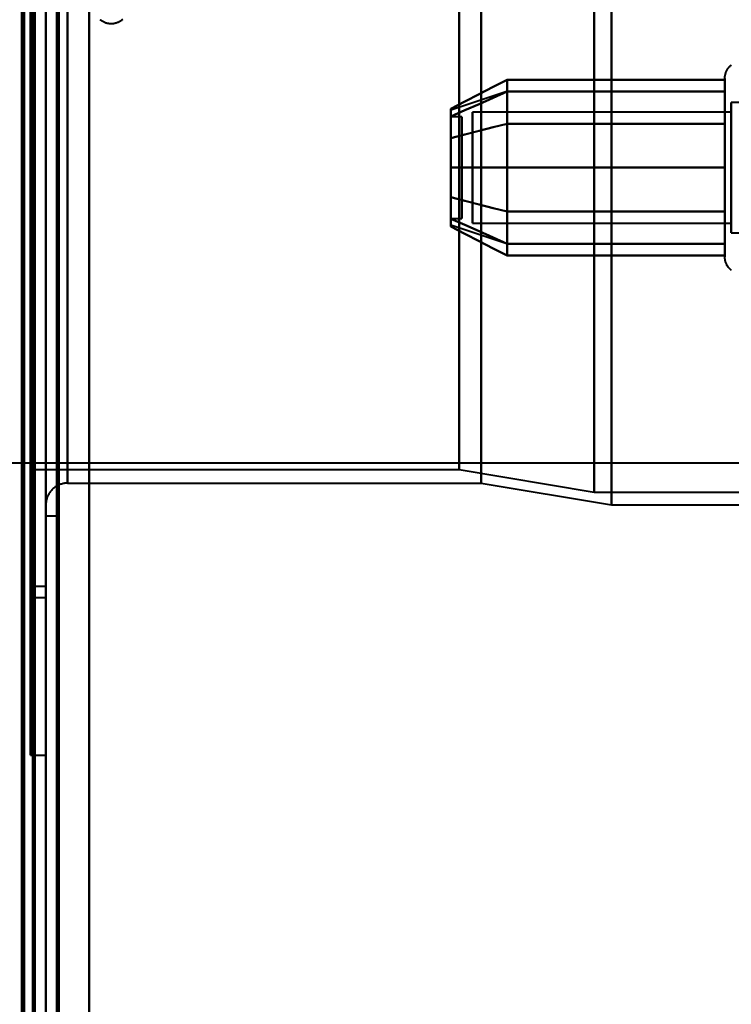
# Model space of a CAD drawing. Header units: millimetres. Extents: x -1352 to 2139, y -120 to 936.
# Tile 43 of 68: x 499 to 532, y 174 to 220. Entities that reach past the tile are written whole.
import ezdxf

# ---------------------------------------------------------------- set-up
doc = ezdxf.new("R2010")
doc.units = ezdxf.units.MM
doc.layers.add('G-IMPT', color=8, linetype='Continuous', lineweight=40)

# ---------------------------------------------------------------- blocks, each defined once
blk = doc.blocks.new('NEXA 400 CALQUES_dwg-748074-Avant')
at = {"layer": 'G-IMPT'}
for p, q in [((499.5, 129.472), (499.5, 827.272)), ((500, 827.272), (500, 129.472)), ((500, 185.872), (500, 410.872)), ((500, 185.872), (500, 410.872)), ((500, 197.372), (500, 399.372)), ((501, 398.372), (501, 198.372)), ((499.3, 198.998), (499.3, 397.746)), ((499.3, 198.998), (499.3, 397.746)), ((499.3, 298.372), (499.3, 198.998)), ((499.3, 298.372), (499.3, 198.998)), ((499.3, 298.372), (499.3, 185.872)), ((499.3, 185.872), (499.3, 298.372)), ((500, 197.372), (500, 298.372)), ((500, 196.872), (500, 298.372)), ((500, 298.372), (500, 197.372)), ((500, 298.372), (500, 196.872)), ((500, 298.372), (500, 185.872)), ((500.5, 196.872), (500.5, 298.372)), ((500.5, 298.372), (500.5, 196.872)), ((501, 198.372), (501, 298.372)), ((501, 298.372), (501, 198.372)), ((518.99, 298.372), (518.99, 198.998)), ((518.99, 198.998), (518.99, 298.372)), ((520, 198.372), (520, 298.372)), ((520, 298.372), (520, 198.372)), ((525.198, 298.372), (525.198, 197.964)), ((525.198, 197.964), (525.198, 298.372)), ((526, 197.372), (526, 298.372)), ((526, 298.372), (526, 197.372)), ((531.204, 210.822), (531.204, 216.972)), ((531.204, 209.322), (531.204, 216.972)), ((521.189, 216.367), (518.611, 215.508)), ((531.204, 210.822), (531.204, 216.423)), ((532.785, 215.872), (531.5, 215.872)), ((531.5, 215.872), (531.5, 214.372)), ((531.5, 210.274), (531.5, 215.872)), ((531.5, 211.372), (531.5, 215.872)), ((531.5, 215.872), (531.5, 210.274)), ((531.5, 215.421), (519.611, 215.421)), ((531.5, 215.421), (519.611, 215.421)), ((519.611, 215.421), (519.611, 210.665)), ((519.611, 210.665), (519.611, 215.421)), ((519.611, 215.421), (519.611, 211.598)), ((519.611, 211.598), (519.611, 215.421)), ((531.5, 215.47), (531.5, 211.372)), ((531.5, 209.872), (531.5, 215.47)), ((531.5, 215.47), (531.5, 211.372)), ((531.5, 215.421), (531.5, 210.665)), ((531.5, 210.665), (531.5, 215.421)), ((531.5, 215.421), (531.5, 211.598)), ((531.5, 211.598), (531.5, 215.421)), ((519.111, 215.202), (518.611, 215.202)), ((519.111, 215.202), (518.611, 215.202)), ((518.611, 215.202), (518.611, 210.748)), ((518.611, 210.748), (518.611, 215.202)), ((518.611, 215.202), (518.611, 211.914)), ((518.611, 211.914), (518.611, 215.202)), ((518.611, 214.996), (518.611, 210.542)), ((518.611, 210.542), (518.611, 214.996)), ((519.111, 215.202), (519.111, 210.748)), ((519.111, 210.748), (519.111, 215.202)), ((519.111, 215.202), (519.111, 211.914)), ((519.111, 211.914), (519.111, 215.202)), ((519.111, 214.996), (519.111, 210.542)), ((519.111, 210.542), (519.111, 214.996)), ((519.611, 215.079), (519.611, 210.324)), ((519.611, 210.324), (519.611, 215.079)), ((531.5, 215.079), (531.5, 210.324)), ((531.5, 210.324), (531.5, 215.079)), ((531.204, 209.322), (531.204, 214.922)), ((519.611, 214.146), (519.611, 210.324)), ((519.611, 210.324), (519.611, 214.146)), ((531.5, 214.372), (531.5, 209.872)), ((531.5, 209.872), (531.5, 214.372)), ((531.5, 214.146), (531.5, 210.324)), ((531.5, 210.324), (531.5, 214.146)), ((518.611, 213.831), (518.611, 210.542)), ((518.611, 210.542), (518.611, 213.831)), ((519.111, 213.831), (519.111, 210.542)), ((519.111, 210.542), (519.111, 213.831)), ((531.5, 211.372), (531.5, 209.872)), ((518.611, 210.542), (519.111, 210.542)), ((518.611, 210.542), (519.111, 210.542)), ((531.204, 208.772), (531.204, 210.822)), ((531.204, 208.772), (531.204, 210.822)), ((521.189, 209.377), (518.611, 210.237)), ((519.611, 210.324), (531.5, 210.324)), ((519.611, 210.324), (531.5, 210.324)), ((531.5, 209.872), (532.785, 209.872)), ((-574.16, 199.312), (572.615, 199.312)), ((499.3, 198.998), (518.99, 198.998)), ((518.99, 198.998), (525.198, 197.964)), ((501, 198.372), (520, 198.372)), ((520, 198.372), (526, 197.372)), ((525.198, 197.964), (556.773, 197.964)), ((526, 197.372), (556, 197.372)), ((500, 196.872), (500.5, 196.872)), ((500, 193.622), (499.3, 193.622)), ((499.3, 193.622), (499.3, 193.372)), ((499.3, 193.372), (499.3, 193.622)), ((499.3, 193.372), (499.3, 193.122)), ((499.3, 193.122), (499.3, 193.372)), ((500, 193.622), (500, 193.372)), ((500, 193.372), (500, 193.622)), ((500, 193.372), (500, 193.122)), ((500, 193.122), (500, 193.372)), ((499.3, 193.122), (500, 193.122)), ((499.3, 185.872), (500, 185.872))]:
    blk.add_line(p, q, dxfattribs=at)
at = {"layer": 'G-IMPT', "flags": 128}
for points in [[(499.4, 128.972), (499.4, 303.672), (499.4, 478.372), (499.4, 653.072), (499.4, 827.772)], [(499.4, 827.772), (499.4, 653.072), (499.4, 478.372), (499.4, 303.672), (499.4, 128.972)], [(499.4, 128.972), (499.4, 303.672), (499.4, 478.372), (499.4, 653.072), (499.4, 827.772)], [(499.5, 827.772), (499.5, 653.072), (499.5, 478.372), (499.5, 303.672), (499.5, 128.972)], [(500, 827.772), (500, 653.072), (500, 478.372), (500, 303.672), (500, 128.972)], [(500, 128.972), (500, 303.672), (500, 478.372), (500, 653.072), (500, 827.772)], [(502, 827.772), (502, 653.072), (502, 478.372), (502, 303.672), (502, 128.972)], [(502, 128.972), (502, 303.672), (502, 478.372), (502, 653.072), (502, 827.772)], [(502, 128.972), (502, 303.672), (502, 478.372), (502, 653.072), (502, 827.772)], [(502, 827.772), (502, 653.072), (502, 478.372), (502, 303.672), (502, 128.972)], [(498.9, 161.372), (498.9, 327.847), (498.9, 494.322), (498.9, 660.797), (498.9, 827.272)], [(498.9, 827.272), (498.9, 660.797), (498.9, 494.322), (498.9, 327.847), (498.9, 161.372)], [(499, 129.372), (499, 303.872), (499, 478.372), (499, 652.872), (499, 827.372)], [(499, 827.372), (499, 652.872), (499, 478.372), (499, 303.872), (499, 129.372)], [(499, 827.272), (499, 652.822), (499, 478.372), (499, 303.922), (499, 129.472)], [(499, 129.472), (499, 303.922), (499, 478.372), (499, 652.822), (499, 827.272)], [(499.5, 827.272), (499.5, 652.822), (499.5, 478.372), (499.5, 303.922), (499.5, 129.472)], [(499.5, 129.472), (499.5, 303.922), (499.5, 478.372), (499.5, 652.822), (499.5, 827.272)], [(499.5, 129.472), (499.5, 303.922), (499.5, 478.372), (499.5, 652.822), (499.5, 827.272)], [(499.5, 827.272), (499.5, 652.822), (499.5, 478.372), (499.5, 303.922), (499.5, 129.472)], [(499.5, 129.472), (499.5, 303.922), (499.5, 478.372), (499.5, 652.822), (499.5, 827.272)], [(499.5, 827.272), (499.5, 652.822), (499.5, 478.372), (499.5, 303.922), (499.5, 129.472)], [(500, 827.272), (500, 652.822), (500, 478.372), (500, 303.922), (500, 129.472)], [(500, 129.472), (500, 303.922), (500, 478.372), (500, 652.822), (500, 827.272)], [(500, 129.472), (500, 303.922), (500, 478.372), (500, 652.822), (500, 827.272)], [(500, 161.372), (500, 327.847), (500, 494.322), (500, 660.797), (500, 827.272)], [(500, 827.272), (500, 652.822), (500, 478.372), (500, 303.922), (500, 129.472)], [(500, 827.272), (500, 660.797), (500, 494.322), (500, 327.847), (500, 161.372)], [(500.5, 129.472), (500.5, 303.922), (500.5, 478.372), (500.5, 652.822), (500.5, 827.272)], [(500.5, 827.272), (500.5, 652.822), (500.5, 478.372), (500.5, 303.922), (500.5, 129.472)], [(500.6, 827.272), (500.6, 652.822), (500.6, 478.372), (500.6, 303.922), (500.6, 129.472)], [(500.6, 827.272), (500.6, 652.822), (500.6, 478.372), (500.6, 303.922), (500.6, 129.472)], [(500.6, 129.472), (500.6, 303.922), (500.6, 478.372), (500.6, 652.822), (500.6, 827.272)], [(500.6, 129.472), (500.6, 303.922), (500.6, 478.372), (500.6, 652.822), (500.6, 827.272)], [(500.6, 129.472), (500.6, 303.922), (500.6, 478.372), (500.6, 652.822), (500.6, 827.272)], [(500.6, 827.272), (500.6, 652.822), (500.6, 478.372), (500.6, 303.922), (500.6, 129.472)], [(502, 827.272), (502, 652.822), (502, 478.372), (502, 303.922), (502, 129.472)], [(502, 129.472), (502, 303.922), (502, 478.372), (502, 652.822), (502, 827.272)], [(502, 129.472), (502, 303.922), (502, 478.372), (502, 652.822), (502, 827.272)], [(502, 827.272), (502, 652.822), (502, 478.372), (502, 303.922), (502, 129.472)], [(503.533, 219.684), (503.509, 219.663), (503.484, 219.643), (503.459, 219.625), (503.432, 219.607), (503.405, 219.591), (503.378, 219.575), (503.35, 219.561), (503.321, 219.548), (503.292, 219.536), (503.262, 219.525), (503.232, 219.515), (503.201, 219.507), (503.171, 219.499), (503.14, 219.493), (503.108, 219.489), (503.077, 219.485), (503.045, 219.483), (503.014, 219.482), (502.982, 219.482), (502.951, 219.484), (502.919, 219.487), (502.888, 219.491), (502.857, 219.496), (502.826, 219.503), (502.795, 219.51), (502.765, 219.519), (502.735, 219.53), (502.705, 219.541), (502.676, 219.554), (502.648, 219.567), (502.62, 219.582), (502.593, 219.598), (502.566, 219.615), (502.54, 219.633), (502.515, 219.652), (502.491, 219.672)], [(503.533, 219.684), (503.509, 219.663), (503.484, 219.643), (503.459, 219.625), (503.432, 219.607), (503.405, 219.591), (503.378, 219.575), (503.35, 219.561), (503.321, 219.548), (503.292, 219.536), (503.262, 219.525), (503.232, 219.515), (503.201, 219.507), (503.171, 219.499), (503.14, 219.493), (503.108, 219.489), (503.077, 219.485), (503.045, 219.483), (503.014, 219.482), (502.982, 219.482), (502.951, 219.484), (502.919, 219.487), (502.888, 219.491), (502.857, 219.496), (502.826, 219.503), (502.795, 219.51), (502.765, 219.519), (502.735, 219.53), (502.705, 219.541), (502.676, 219.554), (502.648, 219.567), (502.62, 219.582), (502.593, 219.598), (502.566, 219.615), (502.54, 219.633), (502.515, 219.652), (502.491, 219.672)], [(531.204, 216.972), (531.205, 217.004), (531.207, 217.035), (531.21, 217.067), (531.214, 217.098), (531.22, 217.129), (531.227, 217.16), (531.235, 217.191), (531.244, 217.221), (531.255, 217.251), (531.267, 217.28), (531.28, 217.309), (531.294, 217.337), (531.309, 217.365), (531.325, 217.392), (531.342, 217.419), (531.361, 217.444), (531.38, 217.469), (531.4, 217.493), (531.422, 217.517), (531.444, 217.539), (531.467, 217.561), (531.491, 217.582), (531.516, 217.601)], [(531.204, 216.972), (531.205, 217.004), (531.207, 217.035), (531.21, 217.067), (531.214, 217.098), (531.22, 217.129), (531.227, 217.16), (531.235, 217.191), (531.244, 217.221), (531.255, 217.251), (531.267, 217.28), (531.28, 217.309), (531.294, 217.337), (531.309, 217.365), (531.325, 217.392), (531.342, 217.419), (531.361, 217.444), (531.38, 217.469), (531.4, 217.493), (531.422, 217.517), (531.444, 217.539), (531.467, 217.561), (531.491, 217.582), (531.516, 217.601)], [(521.204, 216.914), (520.556, 216.581), (519.908, 216.248), (519.259, 215.914), (518.611, 215.581)], [(518.611, 215.581), (519.259, 215.914), (519.908, 216.248), (520.556, 216.581), (521.204, 216.914)], [(521.204, 214.893), (521.204, 215.398), (521.204, 215.903), (521.204, 216.409), (521.204, 216.914)], [(521.204, 216.914), (521.204, 216.409), (521.204, 215.903), (521.204, 215.398), (521.204, 214.893)], [(521.204, 216.914), (521.204, 216.409), (521.204, 215.903), (521.204, 215.398), (521.204, 214.893)], [(531.204, 216.914), (528.704, 216.914), (526.204, 216.914), (523.704, 216.914), (521.204, 216.914)], [(521.204, 214.893), (521.204, 215.398), (521.204, 215.903), (521.204, 216.409), (521.204, 216.914)], [(521.204, 216.914), (523.704, 216.914), (526.204, 216.914), (528.704, 216.914), (531.204, 216.914)], [(531.204, 216.972), (531.204, 216.969), (531.204, 216.959), (531.204, 216.943), (531.204, 216.92), (531.204, 216.891), (531.204, 216.855), (531.204, 216.813), (531.204, 216.764), (531.204, 216.709), (531.204, 216.649), (531.204, 216.582), (531.204, 216.509), (531.204, 216.43), (531.204, 216.346), (531.204, 216.256), (531.204, 216.161), (531.204, 216.06), (531.204, 215.955), (531.204, 215.844), (531.204, 215.729), (531.204, 215.609), (531.204, 215.485), (531.204, 215.356), (531.204, 215.224), (531.204, 215.088), (531.204, 214.948), (531.204, 214.922)], [(531.204, 210.822), (531.204, 210.966), (531.204, 211.113), (531.204, 211.262), (531.204, 211.414), (531.204, 211.569), (531.204, 211.725), (531.204, 211.883), (531.204, 212.043), (531.204, 212.205), (531.204, 212.367), (531.204, 212.53), (531.204, 212.694), (531.204, 212.858), (531.204, 213.022), (531.204, 213.185), (531.204, 213.348), (531.204, 213.511), (531.204, 213.672), (531.204, 213.833), (531.204, 213.991), (531.204, 214.148), (531.204, 214.303), (531.204, 214.455), (531.204, 214.605), (531.204, 214.752), (531.204, 214.897), (531.204, 215.038), (531.204, 215.175), (531.204, 215.309), (531.204, 215.439), (531.204, 215.565), (531.204, 215.686), (531.204, 215.803), (531.204, 215.915), (531.204, 216.023), (531.204, 216.125), (531.204, 216.223), (531.204, 216.314), (531.204, 216.401), (531.204, 216.481), (531.204, 216.556), (531.204, 216.625), (531.204, 216.688), (531.204, 216.745), (531.204, 216.796), (531.204, 216.84), (531.204, 216.878), (531.204, 216.91), (531.204, 216.935), (531.204, 216.954), (531.204, 216.966), (531.204, 216.972)], [(531.204, 216.972), (531.204, 216.969), (531.204, 216.959), (531.204, 216.943), (531.204, 216.92), (531.204, 216.891), (531.204, 216.855), (531.204, 216.813), (531.204, 216.764), (531.204, 216.709), (531.204, 216.649), (531.204, 216.582), (531.204, 216.509), (531.204, 216.43), (531.204, 216.346), (531.204, 216.256), (531.204, 216.161), (531.204, 216.06), (531.204, 215.955), (531.204, 215.844), (531.204, 215.729), (531.204, 215.609), (531.204, 215.485), (531.204, 215.356), (531.204, 215.224), (531.204, 215.088), (531.204, 214.948), (531.204, 214.805), (531.204, 214.659), (531.204, 214.51), (531.204, 214.358), (531.204, 214.204), (531.204, 214.048), (531.204, 213.89), (531.204, 213.73), (531.204, 213.569), (531.204, 213.407), (531.204, 213.244), (531.204, 213.08), (531.204, 212.917), (531.204, 212.753), (531.204, 212.589), (531.204, 212.425), (531.204, 212.263), (531.204, 212.101), (531.204, 211.941), (531.204, 211.782), (531.204, 211.625), (531.204, 211.469), (531.204, 211.317), (531.204, 211.166), (531.204, 211.018), (531.204, 210.874), (531.204, 210.732), (531.204, 210.594), (531.204, 210.459), (531.204, 210.329), (531.204, 210.202), (531.204, 210.08), (531.204, 209.962), (531.204, 209.849), (531.204, 209.741), (531.204, 209.637), (531.204, 209.539), (531.204, 209.446), (531.204, 209.359), (531.204, 209.322)], [(531.204, 216.423), (531.204, 216.502), (531.204, 216.575), (531.204, 216.643), (531.204, 216.704), (531.204, 216.76), (531.204, 216.809), (531.204, 216.851), (531.204, 216.888), (531.204, 216.918), (531.204, 216.941), (531.204, 216.958), (531.204, 216.968), (531.204, 216.972)], [(531.204, 214.893), (531.204, 215.398), (531.204, 215.903), (531.204, 216.409), (531.204, 216.914)], [(531.204, 216.914), (531.204, 216.409), (531.204, 215.903), (531.204, 215.398), (531.204, 214.893)], [(518.611, 215.218), (519.259, 215.507), (519.908, 215.795), (520.556, 216.084), (521.204, 216.372)], [(521.204, 216.372), (520.556, 216.084), (519.908, 215.795), (519.259, 215.507), (518.611, 215.218)], [(518.611, 215.218), (519.259, 215.507), (519.908, 215.795), (520.556, 216.084), (521.204, 216.372)], [(521.204, 216.372), (520.556, 216.084), (519.908, 215.795), (519.259, 215.507), (518.611, 215.218)], [(521.204, 216.372), (521.204, 215.497), (521.204, 214.622), (521.204, 213.747), (521.204, 212.872)], [(521.204, 212.872), (521.204, 213.747), (521.204, 214.622), (521.204, 215.497), (521.204, 216.372)], [(521.204, 216.372), (523.704, 216.372), (526.204, 216.372), (528.704, 216.372), (531.204, 216.372)], [(531.204, 216.372), (528.704, 216.372), (526.204, 216.372), (523.704, 216.372), (521.204, 216.372)], [(521.204, 212.872), (521.204, 213.747), (521.204, 214.622), (521.204, 215.497), (521.204, 216.372)], [(521.204, 216.372), (523.704, 216.372), (526.204, 216.372), (528.704, 216.372), (531.204, 216.372)], [(521.204, 216.372), (521.204, 215.497), (521.204, 214.622), (521.204, 213.747), (521.204, 212.872)], [(531.204, 216.372), (528.704, 216.372), (526.204, 216.372), (523.704, 216.372), (521.204, 216.372)], [(531.204, 208.772), (531.204, 208.776), (531.204, 208.785), (531.204, 208.802), (531.204, 208.825), (531.204, 208.854), (531.204, 208.89), (531.204, 208.932), (531.204, 208.98), (531.204, 209.035), (531.204, 209.096), (531.204, 209.163), (531.204, 209.236), (531.204, 209.314), (531.204, 209.399), (531.204, 209.488), (531.204, 209.584), (531.204, 209.684), (531.204, 209.79), (531.204, 209.9), (531.204, 210.016), (531.204, 210.136), (531.204, 210.26), (531.204, 210.388), (531.204, 210.521), (531.204, 210.657), (531.204, 210.797), (531.204, 210.94), (531.204, 211.086), (531.204, 211.235), (531.204, 211.387), (531.204, 211.541), (531.204, 211.697), (531.204, 211.855), (531.204, 212.014), (531.204, 212.175), (531.204, 212.338), (531.204, 212.501), (531.204, 212.664), (531.204, 212.828), (531.204, 212.992), (531.204, 213.156), (531.204, 213.319), (531.204, 213.482), (531.204, 213.643), (531.204, 213.804), (531.204, 213.963), (531.204, 214.12), (531.204, 214.275), (531.204, 214.428), (531.204, 214.579), (531.204, 214.726), (531.204, 214.871), (531.204, 215.013), (531.204, 215.151), (531.204, 215.285), (531.204, 215.416), (531.204, 215.542), (531.204, 215.665), (531.204, 215.782), (531.204, 215.896), (531.204, 216.004), (531.204, 216.107), (531.204, 216.205), (531.204, 216.298), (531.204, 216.386), (531.204, 216.423)], [(531.204, 216.372), (531.204, 215.497), (531.204, 214.622), (531.204, 213.747), (531.204, 212.872)], [(531.204, 212.872), (531.204, 213.747), (531.204, 214.622), (531.204, 215.497), (531.204, 216.372)], [(518.611, 214.227), (519.259, 214.393), (519.908, 214.56), (520.556, 214.726), (521.204, 214.893)], [(521.204, 214.893), (520.556, 214.726), (519.908, 214.56), (519.259, 214.393), (518.611, 214.227)], [(518.611, 214.227), (519.259, 214.393), (519.908, 214.56), (520.556, 214.726), (521.204, 214.893)], [(521.204, 214.893), (520.556, 214.726), (519.908, 214.56), (519.259, 214.393), (518.611, 214.227)], [(521.204, 214.893), (521.204, 213.883), (521.204, 212.872), (521.204, 211.862), (521.204, 210.852)], [(521.204, 210.852), (521.204, 211.862), (521.204, 212.872), (521.204, 213.883), (521.204, 214.893)], [(521.204, 210.852), (521.204, 211.862), (521.204, 212.872), (521.204, 213.883), (521.204, 214.893)], [(521.204, 214.893), (523.704, 214.893), (526.204, 214.893), (528.704, 214.893), (531.204, 214.893)], [(521.204, 214.893), (521.204, 213.883), (521.204, 212.872), (521.204, 211.862), (521.204, 210.852)], [(531.204, 214.893), (528.704, 214.893), (526.204, 214.893), (523.704, 214.893), (521.204, 214.893)], [(521.204, 214.893), (523.704, 214.893), (526.204, 214.893), (528.704, 214.893), (531.204, 214.893)], [(531.204, 214.893), (528.704, 214.893), (526.204, 214.893), (523.704, 214.893), (521.204, 214.893)], [(531.204, 214.922), (531.204, 214.779), (531.204, 214.632), (531.204, 214.482), (531.204, 214.33), (531.204, 214.176), (531.204, 214.02), (531.204, 213.861), (531.204, 213.701), (531.204, 213.54), (531.204, 213.378), (531.204, 213.215), (531.204, 213.051), (531.204, 212.887), (531.204, 212.723), (531.204, 212.559), (531.204, 212.396), (531.204, 212.234), (531.204, 212.072), (531.204, 211.912), (531.204, 211.753), (531.204, 211.597), (531.204, 211.442), (531.204, 211.289), (531.204, 211.139), (531.204, 210.992), (531.204, 210.848), (531.204, 210.707), (531.204, 210.569), (531.204, 210.436), (531.204, 210.306), (531.204, 210.18), (531.204, 210.058), (531.204, 209.941), (531.204, 209.829), (531.204, 209.722), (531.204, 209.619), (531.204, 209.522), (531.204, 209.43), (531.204, 209.344), (531.204, 209.263), (531.204, 209.188), (531.204, 209.119), (531.204, 209.056), (531.204, 208.999), (531.204, 208.949), (531.204, 208.904), (531.204, 208.866), (531.204, 208.834), (531.204, 208.809), (531.204, 208.791), (531.204, 208.778), (531.204, 208.773)], [(531.204, 214.893), (531.204, 213.883), (531.204, 212.872), (531.204, 211.862), (531.204, 210.852)], [(531.204, 210.852), (531.204, 211.862), (531.204, 212.872), (531.204, 213.883), (531.204, 214.893)], [(521.204, 212.872), (520.556, 212.872), (519.908, 212.872), (519.259, 212.872), (518.611, 212.872)], [(518.611, 212.872), (519.259, 212.872), (519.908, 212.872), (520.556, 212.872), (521.204, 212.872)], [(521.204, 212.872), (520.556, 212.872), (519.908, 212.872), (519.259, 212.872), (518.611, 212.872)], [(518.611, 212.872), (519.259, 212.872), (519.908, 212.872), (520.556, 212.872), (521.204, 212.872)], [(521.204, 212.872), (521.204, 211.997), (521.204, 211.122), (521.204, 210.247), (521.204, 209.372)], [(521.204, 209.372), (521.204, 210.247), (521.204, 211.122), (521.204, 211.997), (521.204, 212.872)], [(531.204, 212.872), (528.704, 212.872), (526.204, 212.872), (523.704, 212.872), (521.204, 212.872)], [(521.204, 209.372), (521.204, 210.247), (521.204, 211.122), (521.204, 211.997), (521.204, 212.872)], [(521.204, 212.872), (523.704, 212.872), (526.204, 212.872), (528.704, 212.872), (531.204, 212.872)], [(521.204, 212.872), (521.204, 211.997), (521.204, 211.122), (521.204, 210.247), (521.204, 209.372)], [(531.204, 212.872), (528.704, 212.872), (526.204, 212.872), (523.704, 212.872), (521.204, 212.872)], [(521.204, 212.872), (523.704, 212.872), (526.204, 212.872), (528.704, 212.872), (531.204, 212.872)], [(531.204, 212.872), (531.204, 211.997), (531.204, 211.122), (531.204, 210.247), (531.204, 209.372)], [(531.204, 209.372), (531.204, 210.247), (531.204, 211.122), (531.204, 211.997), (531.204, 212.872)], [(521.204, 210.852), (520.556, 211.018), (519.908, 211.185), (519.259, 211.351), (518.611, 211.518)], [(518.611, 211.518), (519.259, 211.351), (519.908, 211.185), (520.556, 211.018), (521.204, 210.852)], [(521.204, 210.852), (520.556, 211.018), (519.908, 211.185), (519.259, 211.351), (518.611, 211.518)], [(518.611, 211.518), (519.259, 211.351), (519.908, 211.185), (520.556, 211.018), (521.204, 210.852)], [(521.204, 209.372), (520.556, 209.661), (519.908, 209.949), (519.259, 210.238), (518.611, 210.526)], [(518.611, 210.526), (519.259, 210.238), (519.908, 209.949), (520.556, 209.661), (521.204, 209.372)], [(521.204, 209.372), (520.556, 209.661), (519.908, 209.949), (519.259, 210.238), (518.611, 210.526)], [(518.611, 210.526), (519.259, 210.238), (519.908, 209.949), (520.556, 209.661), (521.204, 209.372)], [(521.204, 210.852), (521.204, 210.346), (521.204, 209.841), (521.204, 209.336), (521.204, 208.831)], [(521.204, 208.831), (521.204, 209.336), (521.204, 209.841), (521.204, 210.346), (521.204, 210.852)], [(531.204, 210.852), (528.704, 210.852), (526.204, 210.852), (523.704, 210.852), (521.204, 210.852)], [(521.204, 208.831), (521.204, 209.336), (521.204, 209.841), (521.204, 210.346), (521.204, 210.852)], [(521.204, 210.852), (523.704, 210.852), (526.204, 210.852), (528.704, 210.852), (531.204, 210.852)], [(521.204, 210.852), (521.204, 210.346), (521.204, 209.841), (521.204, 209.336), (521.204, 208.831)], [(531.204, 210.852), (528.704, 210.852), (526.204, 210.852), (523.704, 210.852), (521.204, 210.852)], [(521.204, 210.852), (523.704, 210.852), (526.204, 210.852), (528.704, 210.852), (531.204, 210.852)], [(531.204, 210.852), (531.204, 210.346), (531.204, 209.841), (531.204, 209.336), (531.204, 208.831)], [(531.204, 208.831), (531.204, 209.336), (531.204, 209.841), (531.204, 210.346), (531.204, 210.852)], [(531.204, 208.772), (531.204, 208.776), (531.204, 208.785), (531.204, 208.802), (531.204, 208.825), (531.204, 208.854), (531.204, 208.89), (531.204, 208.932), (531.204, 208.98), (531.204, 209.035), (531.204, 209.096), (531.204, 209.163), (531.204, 209.236), (531.204, 209.314), (531.204, 209.399), (531.204, 209.488), (531.204, 209.584), (531.204, 209.684), (531.204, 209.79), (531.204, 209.9), (531.204, 210.016), (531.204, 210.136), (531.204, 210.26), (531.204, 210.388), (531.204, 210.521), (531.204, 210.657), (531.204, 210.797), (531.204, 210.822)], [(521.204, 208.831), (520.556, 209.164), (519.908, 209.497), (519.259, 209.83), (518.611, 210.163)], [(518.611, 210.163), (519.259, 209.83), (519.908, 209.497), (520.556, 209.164), (521.204, 208.831)], [(531.204, 209.372), (528.704, 209.372), (526.204, 209.372), (523.704, 209.372), (521.204, 209.372)], [(521.204, 209.372), (523.704, 209.372), (526.204, 209.372), (528.704, 209.372), (531.204, 209.372)], [(531.204, 209.372), (528.704, 209.372), (526.204, 209.372), (523.704, 209.372), (521.204, 209.372)], [(521.204, 209.372), (523.704, 209.372), (526.204, 209.372), (528.704, 209.372), (531.204, 209.372)], [(531.204, 209.322), (531.204, 209.242), (531.204, 209.169), (531.204, 209.102), (531.204, 209.04), (531.204, 208.985), (531.204, 208.936), (531.204, 208.893), (531.204, 208.857), (531.204, 208.827), (531.204, 208.804), (531.204, 208.787), (531.204, 208.776), (531.204, 208.772)], [(531.204, 208.831), (528.704, 208.831), (526.204, 208.831), (523.704, 208.831), (521.204, 208.831)], [(521.204, 208.831), (523.704, 208.831), (526.204, 208.831), (528.704, 208.831), (531.204, 208.831)], [(531.504, 208.152), (531.48, 208.172), (531.456, 208.194), (531.434, 208.216), (531.412, 208.238), (531.391, 208.262), (531.371, 208.287), (531.352, 208.312), (531.334, 208.338), (531.317, 208.365), (531.302, 208.392), (531.287, 208.42), (531.273, 208.449), (531.261, 208.478), (531.25, 208.508), (531.24, 208.538), (531.231, 208.568), (531.224, 208.599), (531.217, 208.63), (531.212, 208.661), (531.208, 208.692), (531.206, 208.724), (531.204, 208.755), (531.204, 208.772)], [(531.504, 208.152), (531.48, 208.172), (531.456, 208.194), (531.434, 208.216), (531.412, 208.238), (531.391, 208.262), (531.371, 208.287), (531.352, 208.312), (531.334, 208.338), (531.317, 208.365), (531.302, 208.392), (531.287, 208.42), (531.273, 208.449), (531.261, 208.478), (531.25, 208.508), (531.24, 208.538), (531.231, 208.568), (531.224, 208.599), (531.217, 208.63), (531.212, 208.661), (531.208, 208.692), (531.206, 208.724), (531.204, 208.755), (531.204, 208.772)], [(501, 198.372), (500.96, 198.372), (500.92, 198.369), (500.88, 198.365), (500.841, 198.36), (500.801, 198.352), (500.762, 198.344), (500.724, 198.333), (500.685, 198.322), (500.648, 198.308), (500.611, 198.293), (500.574, 198.277), (500.538, 198.259), (500.503, 198.24), (500.469, 198.22), (500.435, 198.198), (500.403, 198.174), (500.371, 198.15), (500.341, 198.124), (500.311, 198.097), (500.283, 198.069), (500.255, 198.04), (500.229, 198.009), (500.204, 197.978), (500.181, 197.946), (500.159, 197.913), (500.138, 197.879), (500.118, 197.844), (500.1, 197.808), (500.083, 197.772), (500.068, 197.735), (500.054, 197.697), (500.042, 197.659), (500.031, 197.62), (500.022, 197.582), (500.015, 197.542), (500.009, 197.503), (500.004, 197.463), (500.001, 197.423), (500, 197.383), (500, 197.372)]]:
    blk.add_lwpolyline(points, dxfattribs=at)
at = {"layer": 'G-IMPT'}
for points in [[(518.611, 214.227), (518.611, 214.611), (518.611, 215.238), (518.611, 215.532), (518.611, 215.581)], [(518.611, 215.581), (518.611, 215.532), (518.611, 215.239), (518.611, 214.611), (518.611, 214.227)], [(518.611, 215.581), (518.611, 215.535), (518.611, 215.239), (518.611, 214.605), (518.611, 214.227)], [(518.611, 214.227), (518.611, 214.606), (518.611, 215.24), (518.611, 215.535), (518.611, 215.581)], [(518.611, 215.218), (518.611, 215.411), (518.611, 215.604), (518.611, 215.411), (518.611, 215.218)], [(518.611, 215.218), (518.611, 215.41), (518.611, 215.508), (518.611, 215.508)], [(518.611, 215.508), (518.611, 215.508), (518.611, 215.41), (518.611, 215.218)], [(518.611, 212.872), (518.611, 213.344), (518.611, 214.238), (518.611, 214.939), (518.611, 215.218)], [(518.611, 215.218), (518.611, 214.939), (518.611, 214.239), (518.611, 213.345), (518.611, 212.872)], [(518.611, 212.872), (518.611, 213.336), (518.611, 214.239), (518.611, 214.946), (518.611, 215.218)], [(518.611, 215.218), (518.611, 214.946), (518.611, 214.239), (518.611, 213.336), (518.611, 212.872)], [(518.611, 211.518), (518.611, 211.951), (518.611, 212.872), (518.611, 213.793), (518.611, 214.227)], [(518.611, 214.227), (518.611, 213.793), (518.611, 212.873), (518.611, 211.952), (518.611, 211.518)], [(518.611, 211.518), (518.611, 211.943), (518.611, 212.873), (518.611, 213.802), (518.611, 214.227)], [(518.611, 214.227), (518.611, 213.802), (518.611, 212.872), (518.611, 211.943), (518.611, 211.518)], [(518.611, 210.526), (518.611, 210.805), (518.611, 211.506), (518.611, 212.4), (518.611, 212.872)], [(518.611, 212.872), (518.611, 212.4), (518.611, 211.506), (518.611, 210.806), (518.611, 210.526)], [(518.611, 210.526), (518.611, 210.799), (518.611, 211.506), (518.611, 212.408), (518.611, 212.872)], [(518.611, 212.872), (518.611, 212.408), (518.611, 211.505), (518.611, 210.798), (518.611, 210.526)], [(518.611, 211.518), (518.611, 211.134), (518.611, 210.506), (518.611, 210.213), (518.611, 210.163)], [(518.611, 210.163), (518.611, 210.213), (518.611, 210.506), (518.611, 211.134), (518.611, 211.518)], [(518.611, 210.163), (518.611, 210.21), (518.611, 210.505), (518.611, 211.139), (518.611, 211.518)], [(518.611, 211.518), (518.611, 211.139), (518.611, 210.505), (518.611, 210.21), (518.611, 210.163)], [(518.611, 210.526), (518.611, 210.333), (518.611, 210.14), (518.611, 210.333), (518.611, 210.526)], [(518.611, 210.526), (518.611, 210.334), (518.611, 210.237), (518.611, 210.237)], [(518.611, 210.237), (518.611, 210.237), (518.611, 210.334), (518.611, 210.526)]]:
    blk.add_open_spline(points, degree=3, dxfattribs=at)

msp = doc.modelspace()

# ---------------------------------------------------------------- block references
at = {"layer": 'G-IMPT'}
msp.add_blockref('NEXA 400 CALQUES_dwg-748074-Avant', (0, 0), dxfattribs=at)

doc.saveas('drawing.dxf')
